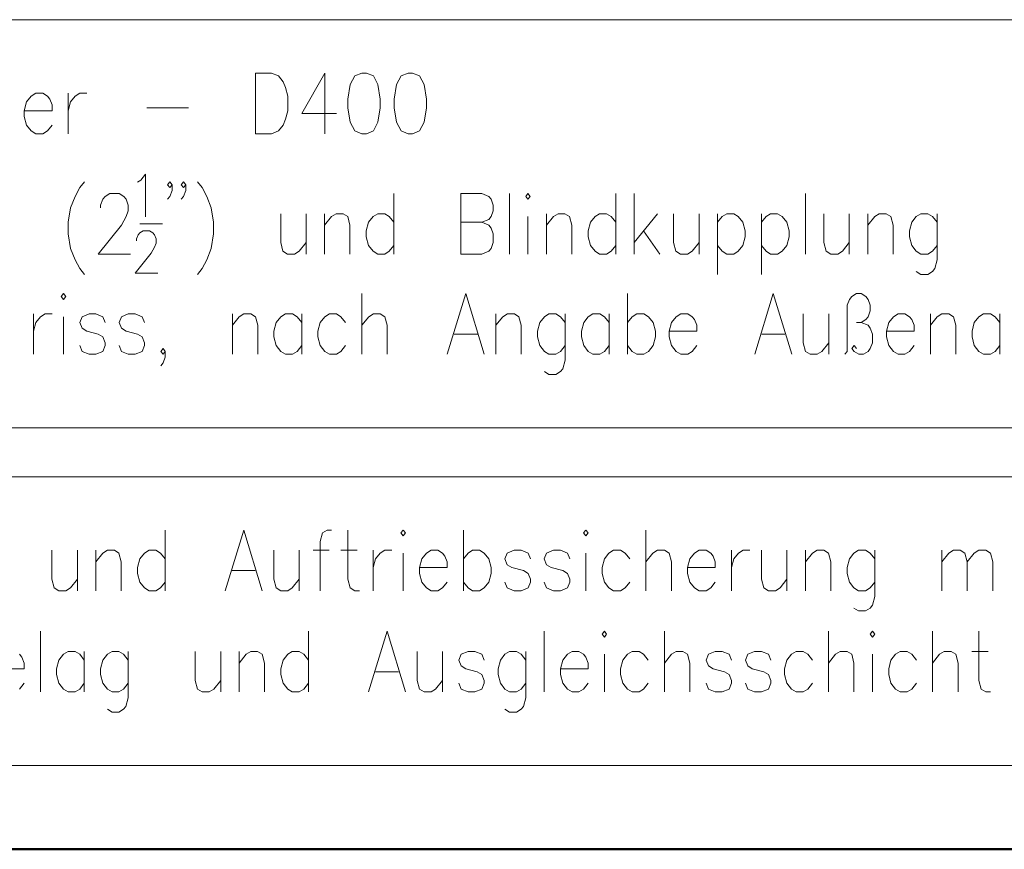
# Model space of a CAD drawing. Extents: x 193 to 943, y 26 to 526.
# Tile 182 of 207: x 306 to 336, y 154 to 180. Entities that reach past the tile are written whole.
import ezdxf
from ezdxf.lldxf.tags import DXFTag

# ---------------------------------------------------------------- set-up
doc = ezdxf.new("R2010")
doc.units = 0
doc.layers.get('0').update_dxf_attribs({"lineweight": 25})
doc.layers.add('KG4_HLS_S_____ZEICHNEN_EXIT', color=180, linetype='GRENZE1', lineweight=50, true_color=0x3f00ff)
doc.layers.add('KG4_HLS_TEXTE', color=7, linetype='Continuous', lineweight=13)
tags = doc.linetypes.add('GRENZE1', pattern='A,0.25,-0.1,[133,ARIALN.TTF,S=0.1,R=0,X=-0.1,Y=0],-0.1,1', length=1.45).pattern_tags.tags
tags[16:17] = [DXFTag(74, 4), DXFTag(75, 0), DXFTag(340, '0'), DXFTag(46, 1.0), DXFTag(50, 0.0), DXFTag(44, 0.0), DXFTag(45, 0.0)]
tags[14:15] = [DXFTag(74, 4), DXFTag(75, 0), DXFTag(340, '0'), DXFTag(46, 1.0), DXFTag(50, 0.0), DXFTag(44, 0.0), DXFTag(45, 0.0)]
tags[4:5] = [DXFTag(74, 4), DXFTag(75, 0), DXFTag(340, '0'), DXFTag(46, 1.0), DXFTag(50, 0.0), DXFTag(44, 0.0), DXFTag(45, 0.0)]

# ---------------------------------------------------------------- blocks, each defined once
blk = doc.blocks.new('DWGOBJEKT-A069I18W7N', base_point=(245.355, 143.036))
at = {"color": 0, "linetype": 'ByBlock', "lineweight": -2, "ltscale": 0.13}
for p, q in [((261.253, 180.014), (353.91, 180.014)), ((312.974, 178.364), (312.974, 176.489)), ((312.974, 178.364), (313.474, 178.364)), ((313.474, 178.364), (313.688, 178.275)), ((315.117, 178.364), (314.403, 177.114)), ((315.117, 178.364), (315.117, 176.489)), ((316.26, 178.364), (316.045, 178.275)), ((316.403, 178.364), (316.26, 178.364)), ((316.617, 178.275), (316.403, 178.364)), ((317.688, 178.364), (317.474, 178.275)), ((317.831, 178.364), (317.688, 178.364)), ((318.045, 178.275), (317.831, 178.364)), ((313.688, 178.275), (313.831, 178.096)), ((313.831, 178.096), (313.903, 177.918)), ((315.903, 178.007), (315.831, 177.561)), ((316.045, 178.275), (315.903, 178.007)), ((316.76, 178.007), (316.617, 178.275)), ((316.831, 177.561), (316.76, 178.007)), ((317.331, 178.007), (317.26, 177.561)), ((317.474, 178.275), (317.331, 178.007)), ((318.188, 178.007), (318.045, 178.275)), ((318.26, 177.561), (318.188, 178.007)), ((306.188, 177.739), (306.045, 177.65)), ((306.403, 177.739), (306.188, 177.739)), ((306.545, 177.65), (306.403, 177.739)), ((307.188, 177.739), (307.188, 176.489)), ((307.403, 177.65), (307.545, 177.739)), ((307.545, 177.739), (307.76, 177.739)), ((313.903, 177.918), (313.974, 177.65)), ((305.903, 177.471), (305.831, 177.203)), ((306.045, 177.65), (305.903, 177.471)), ((306.617, 177.561), (306.545, 177.65)), ((306.688, 177.382), (306.617, 177.561)), ((307.188, 177.203), (307.26, 177.471)), ((307.26, 177.471), (307.403, 177.65)), ((313.974, 177.65), (313.974, 177.203)), ((315.831, 177.561), (315.831, 177.293)), ((316.831, 177.293), (316.831, 177.561)), ((317.26, 177.561), (317.26, 177.293)), ((318.26, 177.293), (318.26, 177.561)), ((305.831, 177.203), (306.688, 177.203)), ((305.831, 177.203), (305.831, 177.025)), ((306.688, 177.203), (306.688, 177.382)), ((309.617, 177.293), (310.903, 177.293)), ((313.974, 177.203), (313.903, 176.936)), ((314.403, 177.114), (315.474, 177.114)), ((315.831, 177.293), (315.903, 176.846)), ((316.76, 176.846), (316.831, 177.293)), ((317.26, 177.293), (317.331, 176.846)), ((318.188, 176.846), (318.26, 177.293)), ((305.831, 177.025), (305.903, 176.757)), ((313.903, 176.936), (313.831, 176.757)), ((315.903, 176.846), (316.045, 176.578)), ((316.617, 176.578), (316.76, 176.846)), ((317.331, 176.846), (317.474, 176.578)), ((318.045, 176.578), (318.188, 176.846)), ((305.903, 176.757), (306.045, 176.578)), ((306.045, 176.578), (306.188, 176.489)), ((306.188, 176.489), (306.403, 176.489)), ((306.403, 176.489), (306.545, 176.578)), ((306.545, 176.578), (306.688, 176.757)), ((313.474, 176.489), (312.974, 176.489)), ((313.688, 176.578), (313.474, 176.489)), ((313.831, 176.757), (313.688, 176.578)), ((316.045, 176.578), (316.26, 176.489)), ((316.26, 176.489), (316.403, 176.489)), ((316.403, 176.489), (316.617, 176.578)), ((317.474, 176.578), (317.688, 176.489)), ((317.688, 176.489), (317.831, 176.489)), ((317.831, 176.489), (318.045, 176.578)), ((307.688, 175.003), (307.545, 174.824)), ((309.328, 174.989), (309.428, 175.052)), ((309.428, 175.052), (309.578, 175.239)), ((309.578, 175.239), (309.578, 173.927)), ((310.253, 174.913), (310.324, 175.003)), ((310.324, 175.003), (310.395, 174.913)), ((310.681, 174.913), (310.753, 175.003)), ((310.753, 175.003), (310.824, 174.913)), ((311.181, 175.003), (311.324, 174.824)), ((307.545, 174.824), (307.403, 174.556)), ((310.324, 174.824), (310.253, 174.913)), ((310.395, 174.913), (310.324, 174.824)), ((310.395, 174.735), (310.324, 174.556)), ((310.395, 174.913), (310.395, 174.735)), ((310.753, 174.824), (310.681, 174.913)), ((310.824, 174.913), (310.753, 174.824)), ((310.824, 174.735), (310.753, 174.556)), ((310.824, 174.913), (310.824, 174.735)), ((311.324, 174.824), (311.467, 174.556)), ((307.403, 174.556), (307.26, 174.199)), ((308.188, 174.288), (308.26, 174.467)), ((308.26, 174.467), (308.331, 174.556)), ((308.331, 174.556), (308.474, 174.645)), ((308.474, 174.645), (308.76, 174.645)), ((308.76, 174.645), (308.903, 174.556)), ((308.903, 174.556), (308.974, 174.467)), ((308.974, 174.467), (309.045, 174.288)), ((310.324, 174.556), (310.253, 174.467)), ((310.753, 174.556), (310.681, 174.467)), ((311.467, 174.556), (311.61, 174.199)), ((317.253, 174.645), (317.253, 172.77)), ((319.324, 174.645), (319.324, 172.77)), ((319.324, 174.645), (319.967, 174.645)), ((319.967, 174.645), (320.181, 174.556)), ((320.181, 174.556), (320.253, 174.467)), ((320.253, 174.467), (320.324, 174.288)), ((320.824, 174.645), (320.824, 172.77)), ((321.395, 174.645), (321.324, 174.556)), ((321.324, 174.556), (321.395, 174.467)), ((321.467, 174.556), (321.395, 174.645)), ((321.395, 174.467), (321.467, 174.556)), ((324.11, 174.645), (324.11, 172.77)), ((324.681, 174.645), (324.681, 172.77)), ((329.967, 174.645), (329.967, 172.77)), ((307.26, 174.199), (307.188, 173.753)), ((308.188, 174.199), (308.188, 174.288)), ((309.045, 174.11), (308.974, 173.931)), ((309.045, 174.288), (309.045, 174.11)), ((311.61, 174.199), (311.681, 173.753)), ((320.324, 174.11), (320.253, 173.931)), ((320.324, 174.288), (320.324, 174.11)), ((307.188, 173.753), (307.188, 173.395)), ((308.974, 173.931), (308.831, 173.663)), ((311.681, 173.753), (311.681, 173.395)), ((313.753, 174.02), (313.753, 173.128)), ((314.538, 174.02), (314.538, 172.77)), ((315.11, 174.02), (315.11, 172.77)), ((315.11, 173.663), (315.324, 173.931)), ((315.324, 173.931), (315.467, 174.02)), ((315.467, 174.02), (315.681, 174.02)), ((315.681, 174.02), (315.824, 173.931)), ((315.824, 173.931), (315.895, 173.663)), ((316.467, 173.753), (316.395, 173.485)), ((316.61, 173.931), (316.467, 173.753)), ((316.753, 174.02), (316.61, 173.931)), ((316.967, 174.02), (316.753, 174.02)), ((317.11, 173.931), (316.967, 174.02)), ((317.253, 173.753), (317.11, 173.931)), ((319.324, 173.753), (319.967, 173.753)), ((320.181, 173.842), (319.967, 173.753)), ((319.967, 173.753), (320.181, 173.663)), ((320.253, 173.931), (320.181, 173.842)), ((321.395, 173.931), (321.395, 172.77)), ((321.967, 174.02), (321.967, 172.77)), ((321.967, 173.663), (322.181, 173.931)), ((322.181, 173.931), (322.324, 174.02)), ((322.324, 174.02), (322.538, 174.02)), ((322.538, 174.02), (322.681, 173.931)), ((322.681, 173.931), (322.753, 173.663)), ((323.324, 173.753), (323.253, 173.485)), ((323.467, 173.931), (323.324, 173.753)), ((323.61, 174.02), (323.467, 173.931)), ((323.824, 174.02), (323.61, 174.02)), ((323.967, 173.931), (323.824, 174.02)), ((324.11, 173.753), (323.967, 173.931)), ((325.395, 174.02), (324.681, 173.128)), ((325.895, 174.02), (325.895, 173.128)), ((326.681, 174.02), (326.681, 172.77)), ((327.253, 174.02), (327.253, 172.145)), ((327.253, 173.753), (327.395, 173.931)), ((327.395, 173.931), (327.538, 174.02)), ((327.538, 174.02), (327.753, 174.02)), ((327.753, 174.02), (327.895, 173.931)), ((327.895, 173.931), (328.038, 173.753)), ((328.038, 173.753), (328.11, 173.485)), ((328.61, 174.02), (328.61, 172.145)), ((328.61, 173.753), (328.753, 173.931)), ((328.753, 173.931), (328.895, 174.02)), ((328.895, 174.02), (329.11, 174.02)), ((329.11, 174.02), (329.253, 173.931)), ((329.253, 173.931), (329.395, 173.753)), ((329.395, 173.753), (329.467, 173.485)), ((330.538, 174.02), (330.538, 173.128)), ((331.324, 174.02), (331.324, 172.77)), ((331.895, 174.02), (331.895, 172.77)), ((331.895, 173.663), (332.11, 173.931)), ((332.11, 173.931), (332.253, 174.02)), ((332.253, 174.02), (332.467, 174.02)), ((332.467, 174.02), (332.61, 173.931)), ((332.61, 173.931), (332.681, 173.663)), ((333.253, 173.753), (333.181, 173.485)), ((333.395, 173.931), (333.253, 173.753)), ((333.538, 174.02), (333.395, 173.931)), ((333.753, 174.02), (333.538, 174.02)), ((333.895, 173.931), (333.753, 174.02)), ((334.038, 173.753), (333.895, 173.931)), ((334.038, 174.02), (334.038, 172.592)), ((308.831, 173.663), (308.117, 172.77)), ((309.403, 173.708), (310.103, 173.708)), ((309.403, 173.427), (309.503, 173.489)), ((309.503, 173.489), (309.703, 173.489)), ((309.703, 173.489), (309.803, 173.427)), ((315.895, 173.663), (315.895, 172.77)), ((316.395, 173.485), (316.395, 173.306)), ((320.181, 173.663), (320.253, 173.574)), ((320.253, 173.574), (320.324, 173.395)), ((322.753, 173.663), (322.753, 172.77)), ((323.253, 173.485), (323.253, 173.306)), ((324.967, 173.485), (325.467, 172.77)), ((328.11, 173.485), (328.11, 173.306)), ((329.467, 173.485), (329.467, 173.306)), ((332.681, 173.663), (332.681, 172.77)), ((333.181, 173.485), (333.181, 173.306)), ((307.188, 173.395), (307.26, 172.949)), ((309.303, 173.239), (309.353, 173.364)), ((309.303, 173.177), (309.303, 173.239)), ((309.353, 173.364), (309.403, 173.427)), ((309.803, 173.427), (309.853, 173.364)), ((309.853, 173.364), (309.903, 173.239)), ((309.903, 173.239), (309.903, 173.114)), ((311.681, 173.395), (311.61, 172.949)), ((316.395, 173.306), (316.467, 173.038)), ((320.324, 173.395), (320.324, 173.128)), ((323.253, 173.306), (323.324, 173.038)), ((328.11, 173.306), (328.038, 173.038)), ((329.467, 173.306), (329.395, 173.038)), ((333.181, 173.306), (333.253, 173.038)), ((307.26, 172.949), (307.403, 172.592)), ((309.853, 172.989), (309.753, 172.802)), ((309.903, 173.114), (309.853, 172.989)), ((311.61, 172.949), (311.467, 172.592)), ((313.753, 173.128), (313.824, 172.86)), ((313.824, 172.86), (313.967, 172.77)), ((314.181, 172.77), (314.324, 172.86)), ((314.324, 172.86), (314.538, 173.128)), ((316.467, 173.038), (316.61, 172.86)), ((316.61, 172.86), (316.753, 172.77)), ((316.967, 172.77), (317.11, 172.86)), ((317.11, 172.86), (317.253, 173.038)), ((320.181, 172.86), (319.967, 172.77)), ((320.253, 172.949), (320.181, 172.86)), ((320.324, 173.128), (320.253, 172.949)), ((323.324, 173.038), (323.467, 172.86)), ((323.467, 172.86), (323.61, 172.77)), ((323.824, 172.77), (323.967, 172.86)), ((323.967, 172.86), (324.11, 173.038)), ((325.895, 173.128), (325.967, 172.86)), ((325.967, 172.86), (326.11, 172.77)), ((326.324, 172.77), (326.467, 172.86)), ((326.467, 172.86), (326.681, 173.128)), ((327.395, 172.86), (327.253, 173.038)), ((327.538, 172.77), (327.395, 172.86)), ((327.895, 172.86), (327.753, 172.77)), ((328.038, 173.038), (327.895, 172.86)), ((328.753, 172.86), (328.61, 173.038)), ((328.895, 172.77), (328.753, 172.86)), ((329.253, 172.86), (329.11, 172.77)), ((329.395, 173.038), (329.253, 172.86)), ((330.538, 173.128), (330.61, 172.86)), ((330.61, 172.86), (330.753, 172.77)), ((330.967, 172.77), (331.11, 172.86)), ((331.11, 172.86), (331.324, 173.128)), ((333.253, 173.038), (333.395, 172.86)), ((333.395, 172.86), (333.538, 172.77)), ((333.753, 172.77), (333.895, 172.86)), ((333.895, 172.86), (334.038, 173.038)), ((307.403, 172.592), (307.545, 172.324)), ((308.117, 172.77), (309.117, 172.77)), ((309.753, 172.802), (309.253, 172.177)), ((311.467, 172.592), (311.324, 172.324)), ((313.967, 172.77), (314.181, 172.77)), ((316.753, 172.77), (316.967, 172.77)), ((319.967, 172.77), (319.324, 172.77)), ((323.61, 172.77), (323.824, 172.77)), ((326.11, 172.77), (326.324, 172.77)), ((327.753, 172.77), (327.538, 172.77)), ((329.11, 172.77), (328.895, 172.77)), ((330.753, 172.77), (330.967, 172.77)), ((333.538, 172.77), (333.753, 172.77)), ((334.038, 172.592), (333.967, 172.324)), ((307.545, 172.324), (307.688, 172.145)), ((311.324, 172.324), (311.181, 172.145)), ((333.538, 172.145), (333.395, 172.235)), ((333.895, 172.235), (333.753, 172.145)), ((333.967, 172.324), (333.895, 172.235)), ((309.253, 172.177), (309.953, 172.177)), ((333.753, 172.145), (333.538, 172.145)), ((307.045, 171.552), (306.974, 171.462)), ((306.974, 171.462), (307.045, 171.373)), ((307.117, 171.462), (307.045, 171.552)), ((307.045, 171.373), (307.117, 171.462)), ((316.26, 171.552), (316.26, 169.677)), ((319.474, 171.552), (318.903, 169.677)), ((319.474, 171.552), (320.045, 169.677)), ((324.474, 171.552), (324.474, 169.677)), ((328.974, 171.552), (328.403, 169.677)), ((328.974, 171.552), (329.545, 169.677)), ((331.26, 171.195), (331.331, 171.373)), ((331.331, 171.373), (331.403, 171.462)), ((331.403, 171.462), (331.545, 171.552)), ((331.545, 171.552), (331.688, 171.552)), ((331.688, 171.552), (331.831, 171.462)), ((331.831, 171.462), (331.903, 171.373)), ((331.903, 171.373), (331.974, 171.195)), ((331.26, 169.766), (331.26, 171.195)), ((331.974, 171.016), (331.903, 170.837)), ((331.974, 171.195), (331.974, 171.016)), ((306.117, 170.927), (306.117, 169.677)), ((306.188, 170.659), (306.331, 170.837)), ((306.331, 170.837), (306.474, 170.927)), ((306.474, 170.927), (306.688, 170.927)), ((307.045, 170.837), (307.045, 169.677)), ((307.617, 170.837), (307.545, 170.659)), ((307.831, 170.927), (307.617, 170.837)), ((308.045, 170.927), (307.831, 170.927)), ((308.26, 170.837), (308.045, 170.927)), ((308.331, 170.659), (308.26, 170.837)), ((308.831, 170.837), (308.76, 170.659)), ((309.045, 170.927), (308.831, 170.837)), ((309.26, 170.927), (309.045, 170.927)), ((309.474, 170.837), (309.26, 170.927)), ((309.545, 170.659), (309.474, 170.837)), ((312.26, 170.927), (312.26, 169.677)), ((312.26, 170.57), (312.474, 170.837)), ((312.474, 170.837), (312.617, 170.927)), ((312.617, 170.927), (312.831, 170.927)), ((312.831, 170.927), (312.974, 170.837)), ((312.974, 170.837), (313.045, 170.57)), ((313.76, 170.837), (313.617, 170.659)), ((313.903, 170.927), (313.76, 170.837)), ((314.117, 170.927), (313.903, 170.927)), ((314.26, 170.837), (314.117, 170.927)), ((314.403, 170.659), (314.26, 170.837)), ((314.403, 170.927), (314.403, 169.677)), ((315.117, 170.837), (314.974, 170.659)), ((315.26, 170.927), (315.117, 170.837)), ((315.474, 170.927), (315.26, 170.927)), ((315.617, 170.837), (315.474, 170.927)), ((315.76, 170.659), (315.617, 170.837)), ((316.26, 170.57), (316.474, 170.837)), ((316.474, 170.837), (316.617, 170.927)), ((316.617, 170.927), (316.831, 170.927)), ((316.831, 170.927), (316.974, 170.837)), ((316.974, 170.837), (317.045, 170.57)), ((320.403, 170.927), (320.403, 169.677)), ((320.403, 170.57), (320.617, 170.837)), ((320.617, 170.837), (320.76, 170.927)), ((320.76, 170.927), (320.974, 170.927)), ((320.974, 170.927), (321.117, 170.837)), ((321.117, 170.837), (321.188, 170.57)), ((321.903, 170.837), (321.76, 170.659)), ((322.045, 170.927), (321.903, 170.837)), ((322.26, 170.927), (322.045, 170.927)), ((322.403, 170.837), (322.26, 170.927)), ((322.545, 170.659), (322.403, 170.837)), ((322.545, 170.927), (322.545, 169.498)), ((323.26, 170.837), (323.117, 170.659)), ((323.403, 170.927), (323.26, 170.837)), ((323.617, 170.927), (323.403, 170.927)), ((323.76, 170.837), (323.617, 170.927)), ((323.903, 170.659), (323.76, 170.837)), ((323.903, 170.927), (323.903, 169.677)), ((324.474, 170.659), (324.617, 170.837)), ((324.617, 170.837), (324.76, 170.927)), ((324.76, 170.927), (324.974, 170.927)), ((324.974, 170.927), (325.117, 170.837)), ((325.117, 170.837), (325.26, 170.659)), ((325.974, 170.837), (325.831, 170.659)), ((326.117, 170.927), (325.974, 170.837)), ((326.331, 170.927), (326.117, 170.927)), ((326.474, 170.837), (326.331, 170.927)), ((326.545, 170.748), (326.474, 170.837)), ((326.617, 170.57), (326.545, 170.748)), ((329.903, 170.927), (329.903, 170.034)), ((330.688, 170.927), (330.688, 169.677)), ((331.831, 170.748), (331.688, 170.659)), ((331.903, 170.837), (331.831, 170.748)), ((332.688, 170.837), (332.545, 170.659)), ((332.831, 170.927), (332.688, 170.837)), ((333.045, 170.927), (332.831, 170.927)), ((333.188, 170.837), (333.045, 170.927)), ((333.26, 170.748), (333.188, 170.837)), ((333.331, 170.57), (333.26, 170.748)), ((333.831, 170.927), (333.831, 169.677)), ((333.831, 170.57), (334.045, 170.837)), ((334.045, 170.837), (334.188, 170.927)), ((334.188, 170.927), (334.403, 170.927)), ((334.403, 170.927), (334.545, 170.837)), ((334.545, 170.837), (334.617, 170.57)), ((335.331, 170.837), (335.188, 170.659)), ((335.474, 170.927), (335.331, 170.837)), ((335.688, 170.927), (335.474, 170.927)), ((335.831, 170.837), (335.688, 170.927)), ((335.974, 170.659), (335.831, 170.837)), ((335.974, 170.927), (335.974, 169.677)), ((306.117, 170.391), (306.188, 170.659)), ((307.545, 170.659), (307.617, 170.48)), ((307.617, 170.48), (307.76, 170.391)), ((307.76, 170.391), (308.117, 170.302)), ((308.76, 170.659), (308.831, 170.48)), ((308.831, 170.48), (308.974, 170.391)), ((308.974, 170.391), (309.331, 170.302)), ((313.045, 170.57), (313.045, 169.677)), ((313.617, 170.659), (313.545, 170.391)), ((313.545, 170.391), (313.545, 170.212)), ((314.974, 170.659), (314.903, 170.391)), ((314.903, 170.391), (314.903, 170.212)), ((317.045, 170.57), (317.045, 169.677)), ((321.188, 170.57), (321.188, 169.677)), ((321.76, 170.659), (321.688, 170.391)), ((321.688, 170.391), (321.688, 170.212)), ((323.117, 170.659), (323.045, 170.391)), ((323.045, 170.391), (323.045, 170.212)), ((325.26, 170.659), (325.331, 170.391)), ((325.331, 170.391), (325.331, 170.212)), ((325.831, 170.659), (325.76, 170.391)), ((325.76, 170.391), (326.617, 170.391)), ((325.76, 170.391), (325.76, 170.212)), ((326.617, 170.391), (326.617, 170.57)), ((331.688, 170.659), (331.545, 170.659)), ((331.688, 170.659), (331.903, 170.57)), ((331.903, 170.57), (331.974, 170.48)), ((331.974, 170.48), (332.045, 170.302)), ((332.545, 170.659), (332.474, 170.391)), ((332.474, 170.391), (333.331, 170.391)), ((332.474, 170.391), (332.474, 170.212)), ((333.331, 170.391), (333.331, 170.57)), ((334.617, 170.57), (334.617, 169.677)), ((335.188, 170.659), (335.117, 170.391)), ((335.117, 170.391), (335.117, 170.212)), ((308.117, 170.302), (308.26, 170.212)), ((308.26, 170.212), (308.331, 170.034)), ((309.331, 170.302), (309.474, 170.212)), ((309.474, 170.212), (309.545, 170.034)), ((313.545, 170.212), (313.617, 169.945)), ((314.903, 170.212), (314.974, 169.945)), ((319.117, 170.302), (319.831, 170.302)), ((321.688, 170.212), (321.76, 169.945)), ((323.045, 170.212), (323.117, 169.945)), ((325.331, 170.212), (325.26, 169.945)), ((325.76, 170.212), (325.831, 169.945)), ((328.617, 170.302), (329.331, 170.302)), ((332.045, 170.302), (332.045, 170.034)), ((332.474, 170.212), (332.545, 169.945)), ((335.117, 170.212), (335.188, 169.945)), ((307.617, 169.766), (307.545, 169.945)), ((308.331, 169.945), (308.26, 169.766)), ((308.331, 170.034), (308.331, 169.945)), ((308.831, 169.766), (308.76, 169.945)), ((309.545, 169.945), (309.474, 169.766)), ((309.545, 170.034), (309.545, 169.945)), ((310.045, 169.766), (310.117, 169.855)), ((310.117, 169.855), (310.188, 169.766)), ((313.617, 169.945), (313.76, 169.766)), ((314.26, 169.766), (314.403, 169.945)), ((314.974, 169.945), (315.117, 169.766)), ((315.617, 169.766), (315.76, 169.945)), ((321.76, 169.945), (321.903, 169.766)), ((322.403, 169.766), (322.545, 169.945)), ((323.117, 169.945), (323.26, 169.766)), ((323.76, 169.766), (323.903, 169.945)), ((324.617, 169.766), (324.474, 169.945)), ((325.26, 169.945), (325.117, 169.766)), ((325.831, 169.945), (325.974, 169.766)), ((326.474, 169.766), (326.617, 169.945)), ((329.903, 170.034), (329.974, 169.766)), ((330.474, 169.766), (330.688, 170.034)), ((331.403, 169.855), (331.474, 169.945)), ((331.474, 169.766), (331.403, 169.855)), ((331.474, 169.945), (331.545, 169.855)), ((331.974, 169.855), (331.903, 169.766)), ((332.045, 170.034), (331.974, 169.855)), ((332.545, 169.945), (332.688, 169.766)), ((333.188, 169.766), (333.331, 169.945)), ((335.188, 169.945), (335.331, 169.766)), ((335.831, 169.766), (335.974, 169.945)), ((307.831, 169.677), (307.617, 169.766)), ((308.045, 169.677), (307.831, 169.677)), ((308.26, 169.766), (308.045, 169.677)), ((309.045, 169.677), (308.831, 169.766)), ((309.26, 169.677), (309.045, 169.677)), ((309.474, 169.766), (309.26, 169.677)), ((310.117, 169.677), (310.045, 169.766)), ((310.188, 169.766), (310.117, 169.677)), ((310.188, 169.587), (310.117, 169.409)), ((310.188, 169.766), (310.188, 169.587)), ((313.76, 169.766), (313.903, 169.677)), ((313.903, 169.677), (314.117, 169.677)), ((314.117, 169.677), (314.26, 169.766)), ((315.117, 169.766), (315.26, 169.677)), ((315.26, 169.677), (315.474, 169.677)), ((315.474, 169.677), (315.617, 169.766)), ((321.903, 169.766), (322.045, 169.677)), ((322.045, 169.677), (322.26, 169.677)), ((322.26, 169.677), (322.403, 169.766)), ((322.545, 169.498), (322.474, 169.23)), ((323.26, 169.766), (323.403, 169.677)), ((323.403, 169.677), (323.617, 169.677)), ((323.617, 169.677), (323.76, 169.766)), ((324.76, 169.677), (324.617, 169.766)), ((324.974, 169.677), (324.76, 169.677)), ((325.117, 169.766), (324.974, 169.677)), ((325.974, 169.766), (326.117, 169.677)), ((326.117, 169.677), (326.331, 169.677)), ((326.331, 169.677), (326.474, 169.766)), ((329.974, 169.766), (330.117, 169.677)), ((330.117, 169.677), (330.331, 169.677)), ((330.331, 169.677), (330.474, 169.766)), ((331.188, 169.677), (331.26, 169.766)), ((331.617, 169.677), (331.474, 169.766)), ((331.76, 169.677), (331.617, 169.677)), ((331.903, 169.766), (331.76, 169.677)), ((332.688, 169.766), (332.831, 169.677)), ((332.831, 169.677), (333.045, 169.677)), ((333.045, 169.677), (333.188, 169.766)), ((335.331, 169.766), (335.474, 169.677)), ((335.474, 169.677), (335.688, 169.677)), ((335.688, 169.677), (335.831, 169.766)), ((310.117, 169.409), (310.045, 169.32)), ((322.474, 169.23), (322.403, 169.141)), ((322.045, 169.052), (321.903, 169.141)), ((322.26, 169.052), (322.045, 169.052)), ((322.403, 169.141), (322.26, 169.052)), ((353.91, 167.402), (261.253, 167.402))]:
    blk.add_line(p, q, dxfattribs=at)
blk = doc.blocks.new('DWGOBJEKT-A069I1DC7N', base_point=(286.249, 142.279))
at = {"color": 0, "linetype": 'ByBlock', "lineweight": -2, "ltscale": 0.13}
for p, q in [((286.249, 165.893), (369.049, 165.893)), ((310.185, 164.243), (310.185, 162.368)), ((312.613, 164.243), (312.042, 162.368)), ((312.613, 164.243), (313.185, 162.368)), ((315.042, 164.154), (314.97, 163.886)), ((315.185, 164.243), (315.042, 164.154)), ((315.327, 164.243), (315.185, 164.243)), ((315.827, 164.243), (315.827, 162.725)), ((317.542, 164.243), (317.47, 164.154)), ((317.47, 164.154), (317.542, 164.064)), ((317.613, 164.154), (317.542, 164.243)), ((317.542, 164.064), (317.613, 164.154)), ((319.399, 164.243), (319.399, 162.368)), ((323.185, 164.243), (323.113, 164.154)), ((323.113, 164.154), (323.185, 164.064)), ((323.256, 164.154), (323.185, 164.243)), ((323.185, 164.064), (323.256, 164.154)), ((325.042, 164.243), (325.042, 162.368)), ((314.97, 163.886), (314.97, 162.368)), ((306.685, 163.618), (306.685, 162.725)), ((307.47, 163.618), (307.47, 162.368)), ((308.042, 163.618), (308.042, 162.368)), ((308.042, 163.261), (308.256, 163.529)), ((308.256, 163.529), (308.399, 163.618)), ((308.399, 163.618), (308.613, 163.618)), ((308.613, 163.618), (308.756, 163.529)), ((308.756, 163.529), (308.827, 163.261)), ((309.542, 163.529), (309.399, 163.35)), ((309.685, 163.618), (309.542, 163.529)), ((309.899, 163.618), (309.685, 163.618)), ((310.042, 163.529), (309.899, 163.618)), ((310.185, 163.35), (310.042, 163.529)), ((313.542, 163.618), (313.542, 162.725)), ((314.327, 163.618), (314.327, 162.368)), ((314.756, 163.618), (315.256, 163.618)), ((315.613, 163.618), (316.113, 163.618)), ((316.613, 163.618), (316.613, 162.368)), ((316.685, 163.35), (316.827, 163.529)), ((316.827, 163.529), (316.97, 163.618)), ((316.97, 163.618), (317.185, 163.618)), ((317.542, 163.529), (317.542, 162.368)), ((318.256, 163.529), (318.113, 163.35)), ((318.399, 163.618), (318.256, 163.529)), ((318.613, 163.618), (318.399, 163.618)), ((318.756, 163.529), (318.613, 163.618)), ((318.827, 163.439), (318.756, 163.529)), ((318.899, 163.261), (318.827, 163.439)), ((319.399, 163.35), (319.542, 163.529)), ((319.542, 163.529), (319.685, 163.618)), ((319.685, 163.618), (319.899, 163.618)), ((319.899, 163.618), (320.042, 163.529)), ((320.042, 163.529), (320.185, 163.35)), ((320.756, 163.529), (320.685, 163.35)), ((320.97, 163.618), (320.756, 163.529)), ((321.185, 163.618), (320.97, 163.618)), ((321.399, 163.529), (321.185, 163.618)), ((321.47, 163.35), (321.399, 163.529)), ((321.97, 163.529), (321.899, 163.35)), ((322.185, 163.618), (321.97, 163.529)), ((322.399, 163.618), (322.185, 163.618)), ((322.613, 163.529), (322.399, 163.618)), ((322.685, 163.35), (322.613, 163.529)), ((323.185, 163.529), (323.185, 162.368)), ((323.899, 163.529), (323.756, 163.35)), ((324.042, 163.618), (323.899, 163.529)), ((324.256, 163.618), (324.042, 163.618)), ((324.399, 163.529), (324.256, 163.618)), ((324.542, 163.35), (324.399, 163.529)), ((325.042, 163.261), (325.256, 163.529)), ((325.256, 163.529), (325.399, 163.618)), ((325.399, 163.618), (325.613, 163.618)), ((325.613, 163.618), (325.756, 163.529)), ((325.756, 163.529), (325.827, 163.261)), ((326.542, 163.529), (326.399, 163.35)), ((326.685, 163.618), (326.542, 163.529)), ((326.899, 163.618), (326.685, 163.618)), ((327.042, 163.529), (326.899, 163.618)), ((327.113, 163.439), (327.042, 163.529)), ((327.185, 163.261), (327.113, 163.439)), ((327.685, 163.618), (327.685, 162.368)), ((327.756, 163.35), (327.899, 163.529)), ((327.899, 163.529), (328.042, 163.618)), ((328.042, 163.618), (328.256, 163.618)), ((328.613, 163.618), (328.613, 162.725)), ((329.399, 163.618), (329.399, 162.368)), ((329.97, 163.618), (329.97, 162.368)), ((329.97, 163.261), (330.185, 163.529)), ((330.185, 163.529), (330.327, 163.618)), ((330.327, 163.618), (330.542, 163.618)), ((330.542, 163.618), (330.685, 163.529)), ((330.685, 163.529), (330.756, 163.261)), ((331.47, 163.529), (331.327, 163.35)), ((331.613, 163.618), (331.47, 163.529)), ((331.827, 163.618), (331.613, 163.618)), ((331.97, 163.529), (331.827, 163.618)), ((332.113, 163.35), (331.97, 163.529)), ((332.113, 163.618), (332.113, 162.189)), ((334.185, 163.618), (334.185, 162.368)), ((334.185, 163.261), (334.399, 163.529)), ((334.399, 163.529), (334.542, 163.618)), ((334.542, 163.618), (334.756, 163.618)), ((334.756, 163.618), (334.899, 163.529)), ((334.899, 163.529), (334.97, 163.261)), ((334.97, 163.261), (335.185, 163.529)), ((335.185, 163.529), (335.327, 163.618)), ((335.327, 163.618), (335.542, 163.618)), ((335.542, 163.618), (335.685, 163.529)), ((335.685, 163.529), (335.756, 163.261)), ((308.827, 163.261), (308.827, 162.368)), ((309.399, 163.35), (309.327, 163.082)), ((316.613, 163.082), (316.685, 163.35)), ((318.113, 163.35), (318.042, 163.082)), ((318.899, 163.082), (318.899, 163.261)), ((320.185, 163.35), (320.256, 163.082)), ((320.685, 163.35), (320.756, 163.171)), ((320.756, 163.171), (320.899, 163.082)), ((321.899, 163.35), (321.97, 163.171)), ((321.97, 163.171), (322.113, 163.082)), ((323.756, 163.35), (323.685, 163.082)), ((325.827, 163.261), (325.827, 162.368)), ((326.399, 163.35), (326.327, 163.082)), ((327.185, 163.082), (327.185, 163.261)), ((327.685, 163.082), (327.756, 163.35)), ((330.756, 163.261), (330.756, 162.368)), ((331.327, 163.35), (331.256, 163.082)), ((334.97, 163.261), (334.97, 162.368)), ((335.756, 163.261), (335.756, 162.368)), ((309.327, 163.082), (309.327, 162.904)), ((309.327, 162.904), (309.399, 162.636)), ((312.256, 162.993), (312.97, 162.993)), ((318.042, 163.082), (318.899, 163.082)), ((318.042, 163.082), (318.042, 162.904)), ((318.042, 162.904), (318.113, 162.636)), ((320.256, 162.904), (320.185, 162.636)), ((320.256, 163.082), (320.256, 162.904)), ((320.899, 163.082), (321.256, 162.993)), ((321.256, 162.993), (321.399, 162.904)), ((321.399, 162.904), (321.47, 162.725)), ((322.113, 163.082), (322.47, 162.993)), ((322.47, 162.993), (322.613, 162.904)), ((322.613, 162.904), (322.685, 162.725)), ((323.685, 163.082), (323.685, 162.904)), ((323.685, 162.904), (323.756, 162.636)), ((326.327, 163.082), (327.185, 163.082)), ((326.327, 163.082), (326.327, 162.904)), ((326.327, 162.904), (326.399, 162.636)), ((331.256, 163.082), (331.256, 162.904)), ((331.256, 162.904), (331.327, 162.636)), ((306.685, 162.725), (306.756, 162.457)), ((307.256, 162.457), (307.47, 162.725)), ((309.399, 162.636), (309.542, 162.457)), ((310.042, 162.457), (310.185, 162.636)), ((313.542, 162.725), (313.613, 162.457)), ((314.113, 162.457), (314.327, 162.725)), ((315.827, 162.725), (315.899, 162.457)), ((318.113, 162.636), (318.256, 162.457)), ((318.756, 162.457), (318.899, 162.636)), ((319.542, 162.457), (319.399, 162.636)), ((320.185, 162.636), (320.042, 162.457)), ((320.756, 162.457), (320.685, 162.636)), ((321.47, 162.636), (321.399, 162.457)), ((321.47, 162.725), (321.47, 162.636)), ((321.97, 162.457), (321.899, 162.636)), ((322.685, 162.636), (322.613, 162.457)), ((322.685, 162.725), (322.685, 162.636)), ((323.756, 162.636), (323.899, 162.457)), ((324.399, 162.457), (324.542, 162.636)), ((326.399, 162.636), (326.542, 162.457)), ((327.042, 162.457), (327.185, 162.636)), ((328.613, 162.725), (328.685, 162.457)), ((329.185, 162.457), (329.399, 162.725)), ((331.327, 162.636), (331.47, 162.457)), ((331.97, 162.457), (332.113, 162.636)), ((306.756, 162.457), (306.899, 162.368)), ((306.899, 162.368), (307.113, 162.368)), ((307.113, 162.368), (307.256, 162.457)), ((309.542, 162.457), (309.685, 162.368)), ((309.685, 162.368), (309.899, 162.368)), ((309.899, 162.368), (310.042, 162.457)), ((313.613, 162.457), (313.756, 162.368)), ((313.756, 162.368), (313.97, 162.368)), ((313.97, 162.368), (314.113, 162.457)), ((315.899, 162.457), (316.042, 162.368)), ((316.042, 162.368), (316.185, 162.368)), ((318.256, 162.457), (318.399, 162.368)), ((318.399, 162.368), (318.613, 162.368)), ((318.613, 162.368), (318.756, 162.457)), ((319.685, 162.368), (319.542, 162.457)), ((319.899, 162.368), (319.685, 162.368)), ((320.042, 162.457), (319.899, 162.368)), ((320.97, 162.368), (320.756, 162.457)), ((321.185, 162.368), (320.97, 162.368)), ((321.399, 162.457), (321.185, 162.368)), ((322.185, 162.368), (321.97, 162.457)), ((322.399, 162.368), (322.185, 162.368)), ((322.613, 162.457), (322.399, 162.368)), ((323.899, 162.457), (324.042, 162.368)), ((324.042, 162.368), (324.256, 162.368)), ((324.256, 162.368), (324.399, 162.457)), ((326.542, 162.457), (326.685, 162.368)), ((326.685, 162.368), (326.899, 162.368)), ((326.899, 162.368), (327.042, 162.457)), ((328.685, 162.457), (328.827, 162.368)), ((328.827, 162.368), (329.042, 162.368)), ((329.042, 162.368), (329.185, 162.457)), ((331.47, 162.457), (331.613, 162.368)), ((331.613, 162.368), (331.827, 162.368)), ((331.827, 162.368), (331.97, 162.457)), ((332.113, 162.189), (332.042, 161.921)), ((332.042, 161.921), (331.97, 161.832)), ((331.613, 161.743), (331.47, 161.832)), ((331.827, 161.743), (331.613, 161.743)), ((331.97, 161.832), (331.827, 161.743)), ((306.327, 161.118), (306.327, 159.243)), ((314.613, 161.118), (314.613, 159.243)), ((317.042, 161.118), (316.47, 159.243)), ((317.042, 161.118), (317.613, 159.243)), ((321.899, 161.118), (321.899, 159.243)), ((323.756, 161.118), (323.685, 161.029)), ((323.685, 161.029), (323.756, 160.939)), ((323.827, 161.029), (323.756, 161.118)), ((323.756, 160.939), (323.827, 161.029)), ((325.613, 161.118), (325.613, 159.243)), ((330.685, 161.118), (330.685, 159.243)), ((332.042, 161.118), (331.97, 161.029)), ((331.97, 161.029), (332.042, 160.939)), ((332.113, 161.029), (332.042, 161.118)), ((332.042, 160.939), (332.113, 161.029)), ((333.899, 161.118), (333.899, 159.243)), ((335.327, 161.118), (335.327, 159.6)), ((305.756, 160.314), (305.685, 160.404)), ((307.042, 160.404), (306.899, 160.225)), ((307.185, 160.493), (307.042, 160.404)), ((307.399, 160.493), (307.185, 160.493)), ((307.542, 160.404), (307.399, 160.493)), ((307.685, 160.225), (307.542, 160.404)), ((307.685, 160.493), (307.685, 159.243)), ((308.399, 160.404), (308.256, 160.225)), ((308.542, 160.493), (308.399, 160.404)), ((308.756, 160.493), (308.542, 160.493)), ((308.899, 160.404), (308.756, 160.493)), ((309.042, 160.225), (308.899, 160.404)), ((309.042, 160.493), (309.042, 159.064)), ((311.113, 160.493), (311.113, 159.6)), ((311.899, 160.493), (311.899, 159.243)), ((312.47, 160.493), (312.47, 159.243)), ((312.47, 160.136), (312.685, 160.404)), ((312.685, 160.404), (312.827, 160.493)), ((312.827, 160.493), (313.042, 160.493)), ((313.042, 160.493), (313.185, 160.404)), ((313.185, 160.404), (313.256, 160.136)), ((313.97, 160.404), (313.827, 160.225)), ((314.113, 160.493), (313.97, 160.404)), ((314.327, 160.493), (314.113, 160.493)), ((314.47, 160.404), (314.327, 160.493)), ((314.613, 160.225), (314.47, 160.404)), ((317.97, 160.493), (317.97, 159.6)), ((318.756, 160.493), (318.756, 159.243)), ((319.327, 160.404), (319.256, 160.225)), ((319.542, 160.493), (319.327, 160.404)), ((319.756, 160.493), (319.542, 160.493)), ((319.97, 160.404), (319.756, 160.493)), ((320.042, 160.225), (319.97, 160.404)), ((320.685, 160.404), (320.542, 160.225)), ((320.827, 160.493), (320.685, 160.404)), ((321.042, 160.493), (320.827, 160.493)), ((321.185, 160.404), (321.042, 160.493)), ((321.327, 160.225), (321.185, 160.404)), ((321.327, 160.493), (321.327, 159.064)), ((322.613, 160.404), (322.47, 160.225)), ((322.756, 160.493), (322.613, 160.404)), ((322.97, 160.493), (322.756, 160.493)), ((323.113, 160.404), (322.97, 160.493)), ((323.185, 160.314), (323.113, 160.404)), ((323.756, 160.404), (323.756, 159.243)), ((324.47, 160.404), (324.327, 160.225)), ((324.613, 160.493), (324.47, 160.404)), ((324.827, 160.493), (324.613, 160.493)), ((324.97, 160.404), (324.827, 160.493)), ((325.113, 160.225), (324.97, 160.404)), ((325.613, 160.136), (325.827, 160.404)), ((325.827, 160.404), (325.97, 160.493)), ((325.97, 160.493), (326.185, 160.493)), ((326.185, 160.493), (326.327, 160.404)), ((326.327, 160.404), (326.399, 160.136)), ((326.97, 160.404), (326.899, 160.225)), ((327.185, 160.493), (326.97, 160.404)), ((327.399, 160.493), (327.185, 160.493)), ((327.613, 160.404), (327.399, 160.493)), ((327.685, 160.225), (327.613, 160.404)), ((328.185, 160.404), (328.113, 160.225)), ((328.399, 160.493), (328.185, 160.404)), ((328.613, 160.493), (328.399, 160.493)), ((328.827, 160.404), (328.613, 160.493)), ((328.899, 160.225), (328.827, 160.404)), ((329.542, 160.404), (329.399, 160.225)), ((329.685, 160.493), (329.542, 160.404)), ((329.899, 160.493), (329.685, 160.493)), ((330.042, 160.404), (329.899, 160.493)), ((330.185, 160.225), (330.042, 160.404)), ((330.685, 160.136), (330.899, 160.404)), ((330.899, 160.404), (331.042, 160.493)), ((331.042, 160.493), (331.256, 160.493)), ((331.256, 160.493), (331.399, 160.404)), ((331.399, 160.404), (331.47, 160.136)), ((332.042, 160.404), (332.042, 159.243)), ((332.756, 160.404), (332.613, 160.225)), ((332.899, 160.493), (332.756, 160.404)), ((333.113, 160.493), (332.899, 160.493)), ((333.256, 160.404), (333.113, 160.493)), ((333.399, 160.225), (333.256, 160.404)), ((333.899, 160.136), (334.113, 160.404)), ((334.113, 160.404), (334.256, 160.493)), ((334.256, 160.493), (334.47, 160.493)), ((334.47, 160.493), (334.613, 160.404)), ((334.613, 160.404), (334.685, 160.136)), ((335.113, 160.493), (335.613, 160.493)), ((305.827, 160.136), (305.756, 160.314)), ((305.827, 159.957), (305.827, 160.136)), ((306.899, 160.225), (306.827, 159.957)), ((308.256, 160.225), (308.185, 159.957)), ((313.256, 160.136), (313.256, 159.243)), ((313.827, 160.225), (313.756, 159.957)), ((319.256, 160.225), (319.327, 160.046)), ((319.327, 160.046), (319.47, 159.957)), ((320.542, 160.225), (320.47, 159.957)), ((322.47, 160.225), (322.399, 159.957)), ((323.256, 160.136), (323.185, 160.314)), ((323.256, 159.957), (323.256, 160.136)), ((324.327, 160.225), (324.256, 159.957)), ((326.399, 160.136), (326.399, 159.243)), ((326.899, 160.225), (326.97, 160.046)), ((326.97, 160.046), (327.113, 159.957)), ((328.113, 160.225), (328.185, 160.046)), ((328.185, 160.046), (328.327, 159.957)), ((329.399, 160.225), (329.327, 159.957)), ((331.47, 160.136), (331.47, 159.243)), ((332.613, 160.225), (332.542, 159.957)), ((334.685, 160.136), (334.685, 159.243)), ((304.97, 159.957), (305.827, 159.957)), ((306.827, 159.957), (306.827, 159.779)), ((306.827, 159.779), (306.899, 159.511)), ((308.185, 159.957), (308.185, 159.779)), ((308.185, 159.779), (308.256, 159.511)), ((313.756, 159.957), (313.756, 159.779)), ((313.756, 159.779), (313.827, 159.511)), ((316.685, 159.868), (317.399, 159.868)), ((319.47, 159.957), (319.827, 159.868)), ((319.827, 159.868), (319.97, 159.779)), ((319.97, 159.779), (320.042, 159.6)), ((320.47, 159.957), (320.47, 159.779)), ((320.47, 159.779), (320.542, 159.511)), ((322.399, 159.957), (323.256, 159.957)), ((322.399, 159.957), (322.399, 159.779)), ((322.399, 159.779), (322.47, 159.511)), ((324.256, 159.957), (324.256, 159.779)), ((324.256, 159.779), (324.327, 159.511)), ((327.113, 159.957), (327.47, 159.868)), ((327.47, 159.868), (327.613, 159.779)), ((327.613, 159.779), (327.685, 159.6)), ((328.327, 159.957), (328.685, 159.868)), ((328.685, 159.868), (328.827, 159.779)), ((328.827, 159.779), (328.899, 159.6)), ((329.327, 159.957), (329.327, 159.779)), ((329.327, 159.779), (329.399, 159.511)), ((332.542, 159.957), (332.542, 159.779)), ((332.542, 159.779), (332.613, 159.511)), ((305.685, 159.332), (305.827, 159.511)), ((306.899, 159.511), (307.042, 159.332)), ((307.542, 159.332), (307.685, 159.511)), ((308.256, 159.511), (308.399, 159.332)), ((308.899, 159.332), (309.042, 159.511)), ((311.113, 159.6), (311.185, 159.332)), ((311.685, 159.332), (311.899, 159.6)), ((313.827, 159.511), (313.97, 159.332)), ((314.47, 159.332), (314.613, 159.511)), ((317.97, 159.6), (318.042, 159.332)), ((318.542, 159.332), (318.756, 159.6)), ((319.327, 159.332), (319.256, 159.511)), ((320.042, 159.511), (319.97, 159.332)), ((320.042, 159.6), (320.042, 159.511)), ((320.542, 159.511), (320.685, 159.332)), ((321.185, 159.332), (321.327, 159.511)), ((322.47, 159.511), (322.613, 159.332)), ((323.113, 159.332), (323.256, 159.511)), ((324.327, 159.511), (324.47, 159.332)), ((324.97, 159.332), (325.113, 159.511)), ((326.97, 159.332), (326.899, 159.511)), ((327.685, 159.511), (327.613, 159.332)), ((327.685, 159.6), (327.685, 159.511)), ((328.185, 159.332), (328.113, 159.511)), ((328.899, 159.511), (328.827, 159.332)), ((328.899, 159.6), (328.899, 159.511)), ((329.399, 159.511), (329.542, 159.332)), ((330.042, 159.332), (330.185, 159.511)), ((332.613, 159.511), (332.756, 159.332)), ((333.256, 159.332), (333.399, 159.511)), ((335.327, 159.6), (335.399, 159.332)), ((307.042, 159.332), (307.185, 159.243)), ((307.185, 159.243), (307.399, 159.243)), ((307.399, 159.243), (307.542, 159.332)), ((308.399, 159.332), (308.542, 159.243)), ((308.542, 159.243), (308.756, 159.243)), ((308.756, 159.243), (308.899, 159.332)), ((311.185, 159.332), (311.327, 159.243)), ((311.327, 159.243), (311.542, 159.243)), ((311.542, 159.243), (311.685, 159.332)), ((313.97, 159.332), (314.113, 159.243)), ((314.113, 159.243), (314.327, 159.243)), ((314.327, 159.243), (314.47, 159.332)), ((318.042, 159.332), (318.185, 159.243)), ((318.185, 159.243), (318.399, 159.243)), ((318.399, 159.243), (318.542, 159.332)), ((319.542, 159.243), (319.327, 159.332)), ((319.756, 159.243), (319.542, 159.243)), ((319.97, 159.332), (319.756, 159.243)), ((320.685, 159.332), (320.827, 159.243)), ((320.827, 159.243), (321.042, 159.243)), ((321.042, 159.243), (321.185, 159.332)), ((322.613, 159.332), (322.756, 159.243)), ((322.756, 159.243), (322.97, 159.243)), ((322.97, 159.243), (323.113, 159.332)), ((324.47, 159.332), (324.613, 159.243)), ((324.613, 159.243), (324.827, 159.243)), ((324.827, 159.243), (324.97, 159.332)), ((327.185, 159.243), (326.97, 159.332)), ((327.399, 159.243), (327.185, 159.243)), ((327.613, 159.332), (327.399, 159.243)), ((328.399, 159.243), (328.185, 159.332)), ((328.613, 159.243), (328.399, 159.243)), ((328.827, 159.332), (328.613, 159.243)), ((329.542, 159.332), (329.685, 159.243)), ((329.685, 159.243), (329.899, 159.243)), ((329.899, 159.243), (330.042, 159.332)), ((332.756, 159.332), (332.899, 159.243)), ((332.899, 159.243), (333.113, 159.243)), ((333.113, 159.243), (333.256, 159.332)), ((335.399, 159.332), (335.542, 159.243)), ((335.542, 159.243), (335.685, 159.243)), ((309.042, 159.064), (308.97, 158.796)), ((321.327, 159.064), (321.256, 158.796)), ((308.542, 158.618), (308.399, 158.707)), ((308.756, 158.618), (308.542, 158.618)), ((308.899, 158.707), (308.756, 158.618)), ((308.97, 158.796), (308.899, 158.707)), ((320.827, 158.618), (320.685, 158.707)), ((321.042, 158.618), (320.827, 158.618)), ((321.185, 158.707), (321.042, 158.618)), ((321.256, 158.796), (321.185, 158.707)), ((369.049, 156.968), (286.249, 156.968))]:
    blk.add_line(p, q, dxfattribs=at)
blk = doc.blocks.new('Polylinie-A069I1IO7N', base_point=(250.962, 151.719))
at = {"color": 0, "linetype": 'ByBlock', "lineweight": -2, "ltscale": 5}
blk.add_line((250.962, 154.379), (497.287, 154.379), dxfattribs=at)

msp = doc.modelspace()

# ---------------------------------------------------------------- block references
at = {"layer": 'KG4_HLS_S_____ZEICHNEN_EXIT', "ltscale": 5}
msp.add_blockref('Polylinie-A069I1IO7N', (250.962, 151.719), dxfattribs=at)
at = {"layer": 'KG4_HLS_TEXTE', "ltscale": 0.13}
msp.add_blockref('DWGOBJEKT-A069I18W7N', (245.355, 143.036), dxfattribs=at)
at = {"layer": 'KG4_HLS_TEXTE', "lineweight": 9, "ltscale": 0.13}
msp.add_blockref('DWGOBJEKT-A069I1DC7N', (286.249, 142.279), dxfattribs=at)

doc.saveas('drawing.dxf')
